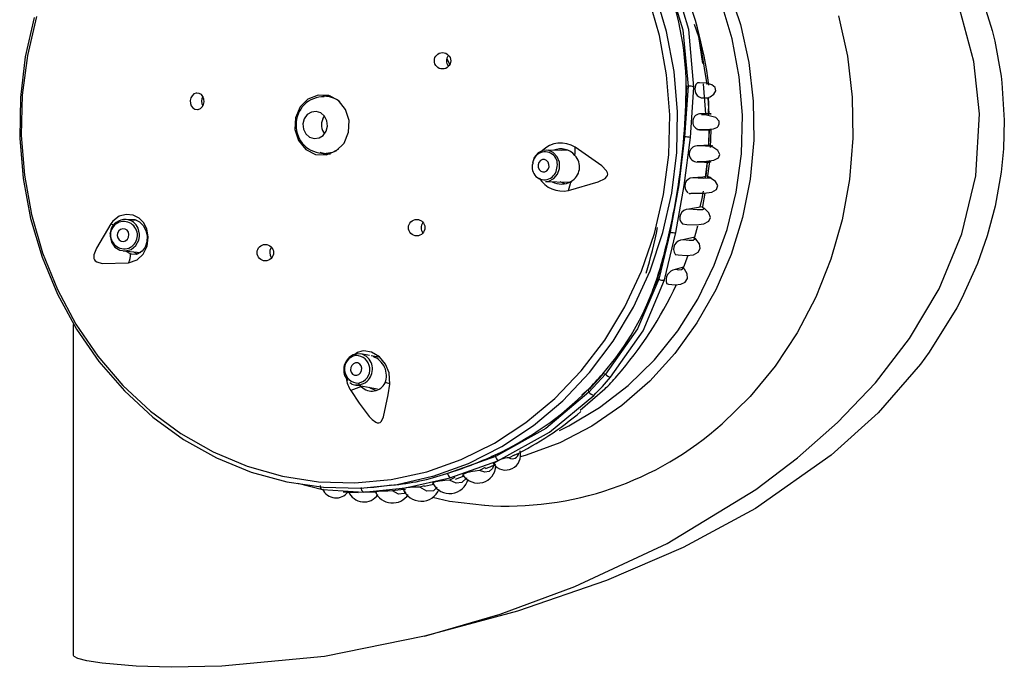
# Model space of a CAD drawing. Header units: millimetres. Extents: x 2845.84 to 2846.96, y 2905.71 to 2908.01.
# Tile 27 of 33: x 2846.6228 to 2846.7009, y 2906.9914 to 2907.0427. Entities that reach past the tile are written whole.
import ezdxf

# ---------------------------------------------------------------- set-up
doc = ezdxf.new("R2010")
doc.units = ezdxf.units.MM
doc.layers.add('SANINDUSA', color=3, linetype='Continuous')

msp = doc.modelspace()

# ---------------------------------------------------------------- linework, layer by layer
at = {"layer": 'SANINDUSA', "linetype": 'Continuous'}
for p, q in [((2846.699195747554, 2907.044311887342), (2846.699965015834, 2907.0418138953)), ((2846.699965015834, 2907.0418138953), (2846.70016701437, 2907.040992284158)), ((2846.70016701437, 2907.040992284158), (2846.700670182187, 2907.038215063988)), ((2846.656702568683, 2907.039584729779), (2846.656942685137, 2907.03912855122)), ((2846.700670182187, 2907.038215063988), (2846.700737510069, 2907.037666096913)), ((2846.675568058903, 2907.033400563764), (2846.675740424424, 2907.037428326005)), ((2846.675844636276, 2907.037409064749), (2846.675568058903, 2907.033400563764)), ((2846.675695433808, 2907.037422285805), (2846.675690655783, 2907.037421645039)), ((2846.675740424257, 2907.037428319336), (2846.675735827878, 2907.03742770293)), ((2846.675740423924, 2907.037428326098), (2846.675844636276, 2907.037409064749)), ((2846.676027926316, 2907.033336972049), (2846.676300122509, 2907.037342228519)), ((2846.677051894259, 2907.037604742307), (2846.677232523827, 2907.035224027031)), ((2846.700737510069, 2907.037666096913), (2846.700921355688, 2907.034726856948)), ((2846.646785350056, 2907.036599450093), (2846.647187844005, 2907.036709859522)), ((2846.647497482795, 2907.036616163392), (2846.646992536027, 2907.036616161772)), ((2846.64704854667, 2907.036666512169), (2846.647320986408, 2907.036695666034)), ((2846.676888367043, 2907.036482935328), (2846.677424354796, 2907.036453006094)), ((2846.677513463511, 2907.035220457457), (2846.677446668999, 2907.036504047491)), ((2846.646880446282, 2907.034824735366), (2846.647015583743, 2907.035045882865)), ((2846.700921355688, 2907.034726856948), (2846.70085962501, 2907.032441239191)), ((2846.677482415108, 2907.03272233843), (2846.677524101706, 2907.03393992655)), ((2846.677490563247, 2907.032674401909), (2846.677541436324, 2907.033949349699)), ((2846.677617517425, 2907.032552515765), (2846.677681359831, 2907.033953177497)), ((2846.675568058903, 2907.033400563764), (2846.675568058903, 2907.033400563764)), ((2846.666371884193, 2907.032304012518), (2846.664604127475, 2907.032349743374)), ((2846.677593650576, 2907.032726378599), (2846.676558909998, 2907.032681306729)), ((2846.70085962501, 2907.032441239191), (2846.700679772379, 2907.030604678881)), ((2846.647302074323, 2907.031961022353), (2846.64666648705, 2907.032149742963)), ((2846.646995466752, 2907.03205616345), (2846.647497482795, 2907.032056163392)), ((2846.677266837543, 2907.030272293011), (2846.677392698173, 2907.031394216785)), ((2846.677394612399, 2907.030085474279), (2846.677563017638, 2907.031474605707)), ((2846.700679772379, 2907.030604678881), (2846.700200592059, 2907.027900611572)), ((2846.664539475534, 2907.029850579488), (2846.66635966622, 2907.029803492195)), ((2846.6660700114, 2907.029679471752), (2846.665704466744, 2907.029820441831)), ((2846.666358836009, 2907.029814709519), (2846.666616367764, 2907.029837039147)), ((2846.676951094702, 2907.027842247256), (2846.675898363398, 2907.027660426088)), ((2846.632126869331, 2907.026764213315), (2846.631293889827, 2907.026843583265)), ((2846.673416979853, 2907.02212402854), (2846.674423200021, 2907.025859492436)), ((2846.674423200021, 2907.025859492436), (2846.673521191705, 2907.022104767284)), ((2846.673979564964, 2907.022056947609), (2846.674884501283, 2907.025805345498)), ((2846.674423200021, 2907.025859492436), (2846.674423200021, 2907.025859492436)), ((2846.676286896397, 2907.025420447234), (2846.675436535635, 2907.025223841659)), ((2846.631056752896, 2907.024354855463), (2846.632443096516, 2907.024222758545)), ((2846.675826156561, 2907.02400420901), (2846.675454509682, 2907.022977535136)), ((2846.675386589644, 2907.023031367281), (2846.674821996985, 2907.022871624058)), ((2846.698792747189, 2907.023349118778), (2846.69754952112, 2907.020598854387)), ((2846.673416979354, 2907.022124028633), (2846.673021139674, 2907.021232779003)), ((2846.673386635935, 2907.022140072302), (2846.673374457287, 2907.022146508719)), ((2846.673521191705, 2907.022104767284), (2846.673416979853, 2907.02212402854)), ((2846.697159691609, 2907.019857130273), (2846.694964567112, 2907.016334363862)), ((2846.69754952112, 2907.020598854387), (2846.697159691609, 2907.019857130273)), ((2846.627109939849, 2906.992315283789), (2846.627109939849, 2907.018525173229)), ((2846.65059361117, 2907.016072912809), (2846.649901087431, 2907.016194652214)), ((2846.651326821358, 2907.015944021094), (2846.650709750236, 2907.016052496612)), ((2846.694964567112, 2907.016334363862), (2846.694265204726, 2907.015380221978)), ((2846.66929700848, 2907.014598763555), (2846.667980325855, 2907.013171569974)), ((2846.669124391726, 2907.014630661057), (2846.669099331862, 2907.014655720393)), ((2846.669124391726, 2907.014630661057), (2846.66929700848, 2907.014598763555)), ((2846.649468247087, 2907.013732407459), (2846.651204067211, 2907.013427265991)), ((2846.649468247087, 2907.013732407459), (2846.649810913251, 2907.013730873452)), ((2846.649948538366, 2907.013585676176), (2846.649878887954, 2907.013660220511)), ((2846.669235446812, 2907.013392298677), (2846.667292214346, 2907.011695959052)), ((2846.667954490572, 2907.013362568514), (2846.667425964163, 2907.012915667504)), ((2846.667954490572, 2907.013362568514), (2846.667934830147, 2907.013384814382)), ((2846.667980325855, 2907.013171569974), (2846.667954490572, 2907.013362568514)), ((2846.660230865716, 2907.008058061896), (2846.660555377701, 2907.008182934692)), ((2846.660555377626, 2907.008182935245), (2846.660570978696, 2907.00806762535)), ((2846.662060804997, 2907.008165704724), (2846.661660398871, 2907.00796903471)), ((2846.687201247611, 2907.008156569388), (2846.681179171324, 2907.003944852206)), ((2846.660570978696, 2907.00806762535), (2846.656772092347, 2907.006726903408)), ((2846.656957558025, 2907.006373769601), (2846.66075553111, 2907.007723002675)), ((2846.656772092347, 2907.006726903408), (2846.657031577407, 2907.006826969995)), ((2846.659746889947, 2907.007178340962), (2846.659308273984, 2907.006962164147)), ((2846.644890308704, 2907.005952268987), (2846.646863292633, 2907.005434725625)), ((2846.652776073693, 2907.00585521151), (2846.655585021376, 2907.006493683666)), ((2846.654922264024, 2907.005705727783), (2846.655669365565, 2907.005875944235)), ((2846.657352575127, 2907.006392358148), (2846.656934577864, 2907.006188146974)), ((2846.65739354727, 2907.00627867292), (2846.658081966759, 2907.006518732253)), ((2846.646863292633, 2907.005434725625), (2846.648492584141, 2907.005340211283)), ((2846.648492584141, 2907.005340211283), (2846.650112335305, 2907.00524625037)), ((2846.650192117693, 2907.005260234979), (2846.651155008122, 2907.005264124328)), ((2846.652409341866, 2907.005364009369), (2846.653285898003, 2907.005463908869)), ((2846.65491662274, 2907.005730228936), (2846.654572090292, 2907.005642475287))]:
    msp.add_line(p, q, dxfattribs=at)
at = {"layer": 'SANINDUSA', "linetype": 'Continuous', "flags": 128}
for points in [[(2846.654945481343, 2906.993819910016), (2846.660943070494, 2906.995578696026), (2846.6668534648, 2906.997748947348), (2846.674173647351, 2907.001164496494), (2846.681205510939, 2907.005451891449), (2846.684532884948, 2907.007960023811), (2846.687698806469, 2907.010750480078), (2846.690696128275, 2907.013903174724), (2846.693408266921, 2907.017416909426), (2846.695746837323, 2907.021345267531), (2846.697565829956, 2907.025699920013), (2846.69867162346, 2907.030306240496), (2846.698961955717, 2907.035230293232), (2846.698499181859, 2907.039368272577), (2846.697388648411, 2907.043480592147), (2846.695263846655, 2907.048222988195), (2846.692391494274, 2907.052652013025), (2846.68994874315, 2907.055600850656), (2846.687262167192, 2907.058327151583), (2846.681245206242, 2907.063192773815), (2846.675839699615, 2907.066598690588), (2846.67014544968, 2907.06950361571), (2846.662655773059, 2907.072516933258), (2846.654914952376, 2907.074863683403)], [(2846.666206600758, 2907.059273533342), (2846.667675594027, 2907.058510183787), (2846.670099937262, 2907.056941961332), (2846.672346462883, 2907.05507903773), (2846.674385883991, 2907.052945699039), (2846.676191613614, 2907.050569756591), (2846.677740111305, 2907.04798218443), (2846.679011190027, 2907.045216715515), (2846.679988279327, 2907.042309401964), (2846.68065864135, 2907.039298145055), (2846.681013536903, 2907.036222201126), (2846.68104833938, 2907.033121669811), (2846.680762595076, 2907.030036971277), (2846.680160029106, 2907.027008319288), (2846.679248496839, 2907.024075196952), (2846.678039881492, 2907.021275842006), (2846.676549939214, 2907.018646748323), (2846.674798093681, 2907.016222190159), (2846.67280718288, 2907.014033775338), (2846.670603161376, 2907.012110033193), (2846.668214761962, 2907.010476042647), (2846.665673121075, 2907.009153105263), (2846.663011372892, 2907.008158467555), (2846.662562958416, 2907.008026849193)], [(2846.665642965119, 2907.010115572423), (2846.666389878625, 2907.010483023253), (2846.668831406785, 2907.011936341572), (2846.671103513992, 2907.013692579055), (2846.673175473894, 2907.015727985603), (2846.675019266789, 2907.018015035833), (2846.676609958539, 2907.020522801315), (2846.677926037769, 2907.023217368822), (2846.678949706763, 2907.026062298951), (2846.679667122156, 2907.029019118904), (2846.680068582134, 2907.032047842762), (2846.680148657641, 2907.03510751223), (2846.679906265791, 2907.038156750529), (2846.67934468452, 2907.041154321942), (2846.67847150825, 2907.044059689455), (2846.677298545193, 2907.04683356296), (2846.675841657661, 2907.049438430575), (2846.67412054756, 2907.051839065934), (2846.672158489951, 2907.054003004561), (2846.669982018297, 2907.0559009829), (2846.668117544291, 2907.057203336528)], [(2846.674096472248, 2907.04621235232), (2846.675440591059, 2907.041866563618), (2846.675844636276, 2907.037409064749)], [(2846.676300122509, 2907.037342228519), (2846.675910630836, 2907.041904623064), (2846.674559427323, 2907.046360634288)], [(2846.652287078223, 2907.006237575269), (2846.655115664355, 2907.006860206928), (2846.657863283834, 2907.00782836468), (2846.66049538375, 2907.009129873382), (2846.662978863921, 2907.010748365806), (2846.665282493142, 2907.01266348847), (2846.667377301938, 2907.014851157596), (2846.669236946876, 2907.017283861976), (2846.670838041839, 2907.01993100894), (2846.672160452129, 2907.022759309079), (2846.673187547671, 2907.025733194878), (2846.673906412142, 2907.028815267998), (2846.674308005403, 2907.03196676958), (2846.674387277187, 2907.035148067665), (2846.674143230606, 2907.038319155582), (2846.673578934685, 2907.041440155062), (2846.672701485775, 2907.044471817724)], [(2846.655585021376, 2907.006493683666), (2846.655641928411, 2907.006510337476), (2846.658423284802, 2907.007515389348), (2846.661085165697, 2907.008857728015), (2846.663594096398, 2907.01052047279), (2846.665918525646, 2907.012482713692), (2846.668029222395, 2907.014719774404), (2846.669899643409, 2907.017203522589), (2846.671506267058, 2907.019902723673), (2846.672828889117, 2907.022783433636), (2846.673850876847, 2907.025809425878), (2846.674559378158, 2907.028942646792), (2846.674945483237, 2907.032143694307), (2846.675004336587, 2907.035372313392), (2846.674735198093, 2907.038587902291), (2846.674141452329, 2907.041750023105), (2846.673230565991, 2907.044818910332)], [(2846.623994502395, 2907.042862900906), (2846.623286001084, 2907.039729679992), (2846.622899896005, 2907.036528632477), (2846.622841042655, 2907.033300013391), (2846.623110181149, 2907.030084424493), (2846.623703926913, 2907.026922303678), (2846.62461481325, 2907.023853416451), (2846.625831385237, 2907.020916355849), (2846.627338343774, 2907.018148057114), (2846.629116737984, 2907.015583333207), (2846.631144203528, 2907.01325443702), (2846.633395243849, 2907.011190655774), (2846.63584155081, 2907.009417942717), (2846.638452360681, 2907.007958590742), (2846.641194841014, 2907.006830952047), (2846.644034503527, 2907.006049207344), (2846.646935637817, 2907.005623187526), (2846.649861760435, 2907.005558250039), (2846.652776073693, 2907.00585521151)], [(2846.6241669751, 2907.042939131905), (2846.623448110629, 2907.039857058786), (2846.623046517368, 2907.036705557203), (2846.622967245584, 2907.033524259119), (2846.623211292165, 2907.030353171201), (2846.623775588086, 2907.027232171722), (2846.624653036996, 2907.024200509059), (2846.625832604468, 2907.021296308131), (2846.627299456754, 2907.018556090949), (2846.629035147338, 2907.016014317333), (2846.631017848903, 2907.013702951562), (2846.633222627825, 2907.011651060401), (2846.635621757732, 2907.009884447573), (2846.638185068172, 2907.008425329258), (2846.64088032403, 2907.007292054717), (2846.643673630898, 2907.006498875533), (2846.646529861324, 2907.006055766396), (2846.649413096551, 2907.00596829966), (2846.652287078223, 2907.006237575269)], [(2846.687782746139, 2907.042977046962), (2846.688475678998, 2907.039796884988), (2846.688852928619, 2907.036552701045), (2846.688910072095, 2907.033282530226), (2846.68864643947, 2907.030024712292), (2846.688065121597, 2907.02681744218), (2846.687172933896, 2907.0236983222), (2846.685980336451, 2907.020703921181), (2846.684501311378, 2907.017869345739), (2846.682753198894, 2907.015227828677), (2846.680756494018, 2907.012810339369), (2846.67853460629, 2907.010645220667)], [(2846.676327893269, 2907.042336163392), (2846.676667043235, 2907.04135443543), (2846.676995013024, 2907.03921844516)], [(2846.677349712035, 2907.037555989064), (2846.676917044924, 2907.040284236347), (2846.67682218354, 2907.040723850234)], [(2846.677525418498, 2907.036545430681), (2846.677585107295, 2907.036566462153), (2846.677891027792, 2907.036782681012), (2846.678047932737, 2907.037055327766), (2846.677994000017, 2907.03732069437), (2846.677730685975, 2907.037522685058), (2846.677299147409, 2907.037642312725), (2846.67674229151, 2907.037689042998), (2846.676578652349, 2907.037686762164)], [(2846.636835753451, 2907.036862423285), (2846.636657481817, 2907.036794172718), (2846.636507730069, 2907.036660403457), (2846.636404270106, 2907.036477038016), (2846.63635839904, 2907.036265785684), (2846.636374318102, 2907.036050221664), (2846.636449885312, 2907.03585356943), (2846.636577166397, 2907.035697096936), (2846.636742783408, 2907.035598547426), (2846.636928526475, 2907.035570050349), (2846.636988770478, 2907.035576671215), (2846.637167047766, 2907.035644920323), (2846.637316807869, 2907.03577868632), (2846.637420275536, 2907.035962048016), (2846.637466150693, 2907.036173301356), (2846.637450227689, 2907.03638887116), (2846.637374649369, 2907.036585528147), (2846.637247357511, 2907.036742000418), (2846.637081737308, 2907.036840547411), (2846.636895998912, 2907.036869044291), (2846.636835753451, 2907.036862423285)], [(2846.64713944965, 2907.031962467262), (2846.647938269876, 2907.032278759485), (2846.648566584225, 2907.032908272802), (2846.648928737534, 2907.033755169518), (2846.648969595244, 2907.034690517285), (2846.64868293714, 2907.035571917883), (2846.648112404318, 2907.036265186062), (2846.647344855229, 2907.036664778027), (2846.646497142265, 2907.036709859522), (2846.645698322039, 2907.036393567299), (2846.64507000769, 2907.035764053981), (2846.644707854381, 2907.034917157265), (2846.64466699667, 2907.033981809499), (2846.644953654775, 2907.0331004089), (2846.645524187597, 2907.032407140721), (2846.646291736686, 2907.032007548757), (2846.64713944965, 2907.031962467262)], [(2846.676888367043, 2907.036482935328), (2846.677193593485, 2907.036488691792), (2846.677389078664, 2907.036485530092), (2846.677467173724, 2907.036473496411), (2846.677424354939, 2907.036453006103)], [(2846.677411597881, 2907.036505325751), (2846.677459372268, 2907.036194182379), (2846.677430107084, 2907.035062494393)], [(2846.677424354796, 2907.036453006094), (2846.677515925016, 2907.036505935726), (2846.677525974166, 2907.036544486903)], [(2846.645404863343, 2907.034824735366), (2846.645301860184, 2907.034418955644), (2846.645347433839, 2907.034000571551), (2846.645534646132, 2907.033633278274), (2846.645834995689, 2907.033372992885), (2846.646202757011, 2907.033259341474), (2846.646581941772, 2907.033309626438), (2846.646914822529, 2907.033516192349), (2846.647150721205, 2907.033847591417), (2846.647253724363, 2907.03425337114), (2846.647208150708, 2907.034671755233), (2846.647020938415, 2907.03503904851), (2846.646720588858, 2907.035299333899), (2846.646352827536, 2907.03541298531), (2846.645973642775, 2907.035362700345), (2846.645640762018, 2907.035156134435), (2846.645404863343, 2907.034824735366)], [(2846.677573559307, 2907.035200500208), (2846.677675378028, 2907.035214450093), (2846.677566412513, 2907.035222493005), (2846.677252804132, 2907.035224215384), (2846.676751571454, 2907.035219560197)], [(2846.677007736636, 2907.033982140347), (2846.677278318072, 2907.033985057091), (2846.677867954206, 2907.034024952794), (2846.678121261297, 2907.034128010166), (2846.678165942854, 2907.034169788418), (2846.678207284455, 2907.034220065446), (2846.678226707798, 2907.034248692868), (2846.678245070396, 2907.034279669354), (2846.678261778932, 2907.034312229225), (2846.678276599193, 2907.03434611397), (2846.678299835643, 2907.034417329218), (2846.678313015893, 2907.034492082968), (2846.678300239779, 2907.034646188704), (2846.678041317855, 2907.034928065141), (2846.677311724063, 2907.035113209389), (2846.676918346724, 2907.03514512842)], [(2846.676599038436, 2907.033979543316), (2846.6767371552, 2907.033979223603), (2846.677007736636, 2907.033982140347)], [(2846.676761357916, 2907.033950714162), (2846.677262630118, 2907.033948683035), (2846.677576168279, 2907.033949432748), (2846.677685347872, 2907.0339529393), (2846.677583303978, 2907.033959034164)], [(2846.675567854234, 2907.033398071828), (2846.675121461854, 2907.029585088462), (2846.674423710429, 2907.025861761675)], [(2846.674884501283, 2907.025805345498), (2846.675544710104, 2907.029532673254), (2846.676027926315, 2907.033336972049)], [(2846.648110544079, 2907.03241695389), (2846.647637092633, 2907.032169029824), (2846.646995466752, 2907.03205616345)], [(2846.665822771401, 2907.032344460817), (2846.665964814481, 2907.032407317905), (2846.666015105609, 2907.032417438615)], [(2846.66636303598, 2907.029157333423), (2846.668719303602, 2907.029821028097), (2846.669267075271, 2907.030105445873), (2846.66938678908, 2907.030220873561), (2846.669448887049, 2907.03032881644), (2846.669468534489, 2907.030432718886), (2846.669454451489, 2907.030537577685), (2846.669377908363, 2907.030701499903), (2846.669009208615, 2907.031101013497), (2846.666880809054, 2907.032567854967)], [(2846.677593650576, 2907.032726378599), (2846.677772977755, 2907.032690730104), (2846.677651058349, 2907.032670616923), (2846.677236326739, 2907.03266744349), (2846.676558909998, 2907.032681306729)], [(2846.676575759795, 2907.031451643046), (2846.677316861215, 2907.031469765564), (2846.677884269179, 2907.031555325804), (2846.678247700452, 2907.031729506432), (2846.678362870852, 2907.031996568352), (2846.678198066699, 2907.032310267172), (2846.677797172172, 2907.032579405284), (2846.677635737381, 2907.032629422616)], [(2846.647163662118, 2907.031966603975), (2846.646982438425, 2907.032007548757), (2846.646929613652, 2907.032022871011)], [(2846.664539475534, 2907.029850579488), (2846.664809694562, 2907.029882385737), (2846.665198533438, 2907.030082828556), (2846.665491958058, 2907.030438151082), (2846.665645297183, 2907.030894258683), (2846.665635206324, 2907.031381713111), (2846.66546322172, 2907.031826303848), (2846.665155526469, 2907.032160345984), (2846.664758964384, 2907.032332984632), (2846.664333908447, 2907.032317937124), (2846.663945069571, 2907.032117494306), (2846.663651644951, 2907.03176217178), (2846.663498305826, 2907.031306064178)], [(2846.664817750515, 2907.031022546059), (2846.664813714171, 2907.03121752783), (2846.664744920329, 2907.031395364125), (2846.664621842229, 2907.03152898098), (2846.664463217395, 2907.031598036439), (2846.66429319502, 2907.031592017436), (2846.66413765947, 2907.031511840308), (2846.664020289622, 2907.031369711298), (2846.663958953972, 2907.031187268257), (2846.663962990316, 2907.030992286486), (2846.664031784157, 2907.030814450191), (2846.664154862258, 2907.030680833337), (2846.664313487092, 2907.030611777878), (2846.664483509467, 2907.030617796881), (2846.664639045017, 2907.030697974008), (2846.664756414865, 2907.030840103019), (2846.664817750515, 2907.031022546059)], [(2846.676468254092, 2907.031415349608), (2846.677144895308, 2907.031390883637), (2846.677559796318, 2907.03139646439), (2846.677683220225, 2907.03143193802), (2846.677505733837, 2907.031494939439)], [(2846.677231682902, 2907.030184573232), (2846.677342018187, 2907.03104738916), (2846.677377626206, 2907.031380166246)], [(2846.676072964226, 2907.028938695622), (2846.676264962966, 2907.028922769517), (2846.677095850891, 2907.028923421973), (2846.677725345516, 2907.029024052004), (2846.678108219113, 2907.029233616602), (2846.678202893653, 2907.029532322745), (2846.678011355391, 2907.029860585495), (2846.677601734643, 2907.030146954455), (2846.677414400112, 2907.03022009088)], [(2846.677393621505, 2907.030282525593), (2846.677012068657, 2907.030190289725), (2846.67621996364, 2907.030153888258)], [(2846.677393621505, 2907.030282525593), (2846.677653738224, 2907.030172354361), (2846.677532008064, 2907.030111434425), (2846.677038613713, 2907.030105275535), (2846.67621996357, 2907.030153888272)], [(2846.67741208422, 2907.030274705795), (2846.677411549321, 2907.030284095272), (2846.677393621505, 2907.030282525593)], [(2846.675913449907, 2907.028922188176), (2846.675943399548, 2907.028907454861), (2846.676029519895, 2907.028901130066)], [(2846.67679576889, 2907.027851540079), (2846.676962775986, 2907.028516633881), (2846.677063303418, 2907.029089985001)], [(2846.676988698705, 2907.027793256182), (2846.677009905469, 2907.027875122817), (2846.677205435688, 2907.028940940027)], [(2846.675390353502, 2907.026491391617), (2846.67573456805, 2907.026445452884), (2846.676498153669, 2907.026418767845), (2846.677092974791, 2907.026502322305), (2846.677477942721, 2907.026706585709), (2846.677610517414, 2907.027015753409), (2846.677481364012, 2907.027374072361), (2846.677139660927, 2907.027708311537), (2846.676982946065, 2907.027796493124)], [(2846.676951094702, 2907.027842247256), (2846.677116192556, 2907.027698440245), (2846.676986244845, 2907.027617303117), (2846.676570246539, 2907.0276045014), (2846.675898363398, 2907.027660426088)], [(2846.676984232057, 2907.027798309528), (2846.676978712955, 2907.027853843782), (2846.676951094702, 2907.027842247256)], [(2846.700200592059, 2907.027900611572), (2846.699572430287, 2907.025555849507), (2846.698792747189, 2907.023349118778)], [(2846.631472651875, 2907.023410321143), (2846.632164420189, 2907.023648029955), (2846.632636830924, 2907.024101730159), (2846.632943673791, 2907.024731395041), (2846.633040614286, 2907.025444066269), (2846.632922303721, 2907.026107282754), (2846.632657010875, 2907.026603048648), (2846.632302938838, 2907.026952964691), (2846.631844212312, 2907.027187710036), (2846.631297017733, 2907.027255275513), (2846.630730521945, 2907.02709895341), (2846.630230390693, 2907.026707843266), (2846.630074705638, 2907.026505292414)], [(2846.630074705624, 2907.026505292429), (2846.628925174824, 2907.024584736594), (2846.628729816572, 2907.024033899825), (2846.62871422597, 2907.023869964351), (2846.628730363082, 2907.023745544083), (2846.628770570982, 2907.023649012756), (2846.628831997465, 2907.023571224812), (2846.628961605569, 2907.023481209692), (2846.629390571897, 2907.023367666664), (2846.631472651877, 2907.023410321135)], [(2846.630620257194, 2907.025389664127), (2846.630729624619, 2907.025235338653), (2846.630886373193, 2907.025138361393), (2846.631066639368, 2907.025113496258), (2846.631242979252, 2907.025164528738), (2846.631388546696, 2907.0252836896), (2846.631481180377, 2907.025452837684), (2846.631506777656, 2907.025646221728), (2846.63146144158, 2907.025834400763), (2846.631352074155, 2907.025988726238), (2846.63119532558, 2907.026085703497), (2846.631015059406, 2907.026110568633), (2846.630838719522, 2907.026059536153), (2846.630693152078, 2907.025940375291), (2846.630600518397, 2907.025771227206), (2846.630574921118, 2907.025577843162), (2846.630620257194, 2907.025389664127)], [(2846.631293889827, 2907.026843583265), (2846.631110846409, 2907.026845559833), (2846.631079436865, 2907.026842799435)], [(2846.631522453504, 2907.026821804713), (2846.631584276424, 2907.026848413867), (2846.631960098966, 2907.02683918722), (2846.632331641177, 2907.026672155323), (2846.632640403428, 2907.02637231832), (2846.632853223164, 2907.02597577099), (2846.63294923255, 2907.025523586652), (2846.632921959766, 2907.025067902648), (2846.632781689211, 2907.024658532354), (2846.632543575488, 2907.024331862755), (2846.632222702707, 2907.024121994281), (2846.632075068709, 2907.024079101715), (2846.631697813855, 2907.024091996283), (2846.631626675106, 2907.024113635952), (2846.631626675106, 2907.024113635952)], [(2846.632335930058, 2907.02548911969), (2846.632340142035, 2907.025684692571), (2846.632226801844, 2907.026155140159)], [(2846.676353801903, 2907.025378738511), (2846.676389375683, 2907.025479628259), (2846.676611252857, 2907.026336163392)], [(2846.630014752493, 2907.025709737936), (2846.630010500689, 2907.025513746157), (2846.630123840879, 2907.025043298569), (2846.630397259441, 2907.024657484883), (2846.630789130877, 2907.024415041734), (2846.631239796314, 2907.024352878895), (2846.631680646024, 2907.024480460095), (2846.632044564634, 2907.024778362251), (2846.632276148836, 2907.025201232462), (2846.632335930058, 2907.02548911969)], [(2846.674829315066, 2907.024083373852), (2846.675070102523, 2907.024039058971), (2846.675730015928, 2907.023992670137), (2846.676266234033, 2907.024057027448), (2846.676639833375, 2907.024246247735), (2846.676804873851, 2907.024551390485), (2846.676738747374, 2907.02492336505), (2846.676470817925, 2907.025289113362), (2846.676340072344, 2907.025389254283)], [(2846.676286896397, 2907.025420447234), (2846.676367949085, 2907.02527655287), (2846.676247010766, 2907.025193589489), (2846.675930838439, 2907.025175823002), (2846.67543653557, 2907.025223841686)], [(2846.676345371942, 2907.025395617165), (2846.67632514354, 2907.025440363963), (2846.676286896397, 2907.025420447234)], [(2846.631626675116, 2907.024113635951), (2846.631293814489, 2907.024314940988), (2846.631278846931, 2907.024333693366)], [(2846.631873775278, 2907.024277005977), (2846.632148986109, 2907.024119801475), (2846.632193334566, 2907.024113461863)], [(2846.67414270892, 2907.021766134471), (2846.674300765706, 2907.021728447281), (2846.674826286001, 2907.021673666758), (2846.675277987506, 2907.021721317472), (2846.675616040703, 2907.021889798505), (2846.67579046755, 2907.022176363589), (2846.675769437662, 2907.022538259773), (2846.675568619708, 2907.022905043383), (2846.675466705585, 2907.023004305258)], [(2846.675386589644, 2907.023031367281), (2846.675409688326, 2907.022922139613), (2846.675320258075, 2907.022857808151), (2846.675121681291, 2907.022840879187), (2846.674821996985, 2907.022871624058)], [(2846.675472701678, 2907.023008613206), (2846.675475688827, 2907.023027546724), (2846.675421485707, 2907.023048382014), (2846.675386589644, 2907.023031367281)], [(2846.673521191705, 2907.022104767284), (2846.671844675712, 2907.018180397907), (2846.66929700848, 2907.014598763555)], [(2846.669700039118, 2907.01435232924), (2846.672286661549, 2907.018033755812), (2846.673979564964, 2907.022056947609)], [(2846.649548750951, 2907.016179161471), (2846.649291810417, 2907.016121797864), (2846.649082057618, 2907.01598669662)], [(2846.652191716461, 2907.013796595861), (2846.652143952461, 2907.014681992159), (2846.651851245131, 2907.015390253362), (2846.651362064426, 2907.015969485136), (2846.650748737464, 2907.016335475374), (2846.650128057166, 2907.01643519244), (2846.649981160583, 2907.016419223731), (2846.6496324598, 2907.016310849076), (2846.649406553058, 2907.016147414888)], [(2846.650346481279, 2907.015998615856), (2846.649996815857, 2907.016172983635), (2846.649558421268, 2907.016196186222)], [(2846.649573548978, 2907.014498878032), (2846.649741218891, 2907.014564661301), (2846.649875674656, 2907.014695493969), (2846.649956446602, 2907.014871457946), (2846.649971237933, 2907.015065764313), (2846.649917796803, 2907.015248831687), (2846.649804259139, 2907.015392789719), (2846.649647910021, 2907.015475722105), (2846.649472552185, 2907.01548500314), (2846.649304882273, 2907.01541921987), (2846.649170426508, 2907.015288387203), (2846.649089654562, 2907.015112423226), (2846.64907486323, 2907.014918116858), (2846.649128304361, 2907.014735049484), (2846.649241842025, 2907.014591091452), (2846.649398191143, 2907.014508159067), (2846.649573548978, 2907.014498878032)], [(2846.694265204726, 2907.015380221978), (2846.690913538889, 2907.011517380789), (2846.687201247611, 2907.008156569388)], [(2846.64909201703, 2907.013286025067), (2846.64976213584, 2907.01228624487), (2846.65022608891, 2907.0116478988), (2846.650553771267, 2907.011243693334), (2846.650792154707, 2907.010991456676), (2846.65107029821, 2907.010776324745), (2846.651195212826, 2907.010725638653), (2846.651316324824, 2907.010719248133), (2846.651415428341, 2907.010757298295), (2846.651520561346, 2907.010855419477), (2846.651696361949, 2907.011203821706), (2846.652068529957, 2907.012950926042), (2846.652191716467, 2907.01379659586)], [(2846.649810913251, 2907.013730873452), (2846.650230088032, 2907.013895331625), (2846.650275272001, 2907.013926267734)], [(2846.651093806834, 2907.013290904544), (2846.650693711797, 2907.013442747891), (2846.650576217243, 2907.013537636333)], [(2846.667980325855, 2907.013171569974), (2846.66456578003, 2907.010290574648), (2846.660570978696, 2907.00806762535)], [(2846.66075553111, 2907.007723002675), (2846.664856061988, 2907.009979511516), (2846.668366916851, 2907.012907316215)], [(2846.660506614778, 2907.007552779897), (2846.660332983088, 2907.007120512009), (2846.660065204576, 2907.006871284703), (2846.659717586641, 2907.006817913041), (2846.659308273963, 2907.006962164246)], [(2846.659772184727, 2907.007108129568), (2846.660141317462, 2907.007236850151), (2846.660604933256, 2907.007459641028)], [(2846.659308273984, 2907.006962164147), (2846.658963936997, 2907.006910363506), (2846.658758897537, 2907.006875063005), (2846.658501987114, 2907.006819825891), (2846.658361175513, 2907.006782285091), (2846.658220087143, 2907.006737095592), (2846.658115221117, 2907.006695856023), (2846.658042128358, 2907.006659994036), (2846.657976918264, 2907.006614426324), (2846.657962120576, 2907.006567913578), (2846.657969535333, 2907.00656667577)], [(2846.650112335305, 2907.00524625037), (2846.653446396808, 2907.005579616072), (2846.656957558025, 2907.006373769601)], [(2846.650423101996, 2907.005607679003), (2846.650927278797, 2907.005619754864), (2846.652360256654, 2907.005805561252)], [(2846.656934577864, 2907.006188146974), (2846.656565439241, 2907.006159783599), (2846.656373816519, 2907.006141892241), (2846.656140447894, 2907.006112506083), (2846.655993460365, 2907.006087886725), (2846.65584366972, 2907.006055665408), (2846.65573253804, 2907.006024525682), (2846.655656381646, 2907.005996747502), (2846.655586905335, 2907.005959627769), (2846.65556458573, 2907.005917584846), (2846.655576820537, 2907.005914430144)], [(2846.658267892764, 2907.006367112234), (2846.658260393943, 2907.006348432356), (2846.657899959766, 2907.006006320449), (2846.657447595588, 2907.005952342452), (2846.656934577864, 2907.006188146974)], [(2846.648484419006, 2907.005273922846), (2846.648674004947, 2907.005254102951), (2846.649671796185, 2907.005258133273)], [(2846.65240271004, 2907.005329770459), (2846.652030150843, 2907.005314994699), (2846.651836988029, 2907.005313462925), (2846.651601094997, 2907.005311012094), (2846.651451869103, 2907.005307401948), (2846.651298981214, 2907.005300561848), (2846.651184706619, 2907.005292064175), (2846.651105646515, 2907.005283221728), (2846.651032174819, 2907.005269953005), (2846.651005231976, 2907.005253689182), (2846.651006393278, 2907.00525359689)], [(2846.65347472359, 2907.005257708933), (2846.653338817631, 2907.005142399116), (2846.652877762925, 2907.005086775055), (2846.65240271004, 2907.005329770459)], [(2846.654572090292, 2907.005642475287), (2846.654202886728, 2907.005632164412), (2846.65401937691, 2907.005625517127), (2846.65379910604, 2907.005612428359), (2846.653646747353, 2907.005598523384), (2846.653493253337, 2907.005578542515), (2846.653381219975, 2907.005558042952), (2846.653302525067, 2907.00553823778), (2846.653231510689, 2907.005510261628), (2846.653214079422, 2907.005477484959), (2846.65335047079, 2907.005453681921), (2846.653433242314, 2907.00545492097)], [(2846.655945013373, 2907.005619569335), (2846.655664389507, 2907.005351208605), (2846.655139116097, 2907.005308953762), (2846.654572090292, 2907.005642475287)], [(2846.655582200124, 2907.004832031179), (2846.656924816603, 2907.00453502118), (2846.659711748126, 2907.004207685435)], [(2846.681179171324, 2907.003944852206), (2846.675461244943, 2907.000853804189), (2846.669381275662, 2906.998226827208)], [(2846.669381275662, 2906.998226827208), (2846.662311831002, 2906.995794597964), (2846.654945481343, 2906.993819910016)], [(2846.654945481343, 2906.993819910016), (2846.646999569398, 2906.992225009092), (2846.638867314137, 2906.991433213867), (2846.634865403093, 2906.991356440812), (2846.632067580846, 2906.991443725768), (2846.629394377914, 2906.991675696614), (2846.628155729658, 2906.991874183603), (2846.627443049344, 2906.992065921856), (2846.627165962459, 2906.992213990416), (2846.627134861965, 2906.992248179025), (2846.627113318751, 2906.992291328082), (2846.627109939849, 2906.992315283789)]]:
    msp.add_lwpolyline(points, dxfattribs=at)
at = {"layer": 'SANINDUSA', "linetype": 'Continuous'}
for centre, radius in [((2846.656369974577, 2907.039423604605), 0.0006477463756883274), ((2846.654326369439, 2907.026200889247), 0.0006531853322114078), ((2846.64231666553, 2907.024222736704), 0.0006531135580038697)]:
    msp.add_circle(centre, radius, dxfattribs=at)
for centre, radius, start, end in [((2846.643597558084, 2907.033052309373), 0.03418926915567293, 7.461017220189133, 23.05006885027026), ((2846.652855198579, 2907.037328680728), 0.02283580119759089, 0.2523329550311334, 22.99325281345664), ((2846.657386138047, 2907.039421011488), 0.0007025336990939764, 143.4042125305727, 215.5270338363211), ((2846.624994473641, 2907.03760950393), 0.05069662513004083, 355.2373263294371, 359.7962823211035), ((2846.675954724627, 2907.03657383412), 0.0008424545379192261, 65.79579748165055, 97.50864118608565), ((2846.677101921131, 2907.037180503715), 0.0007295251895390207, 135.8192466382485, 252.9785172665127), ((2846.637951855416, 2907.036219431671), 0.0007053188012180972, 147.1647796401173, 211.7148622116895), ((2846.646965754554, 2907.034375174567), 0.002206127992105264, 89.24993397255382, 181.0132197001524), ((2846.646977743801, 2907.034655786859), 0.00196043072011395, 50.31131075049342, 89.56767655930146), ((2846.647936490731, 2907.034337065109), 0.001163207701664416, 155.213002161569, 217.6557027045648), ((2846.676853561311, 2907.034585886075), 0.0006418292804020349, 99.14334208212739, 261.7404718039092), ((2846.646955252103, 2907.034286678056), 0.002195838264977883, 178.7086749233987, 271.0308731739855), ((2846.62075395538, 2907.037856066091), 0.05494307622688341, 347.3866953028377, 355.3482550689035), ((2846.675480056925, 2907.031069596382), 0.002332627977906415, 76.41591234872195, 87.83791549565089), ((2846.665745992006, 2907.030863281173), 0.002047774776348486, 56.34637743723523, 135.8321895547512), ((2846.665747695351, 2907.030977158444), 0.001466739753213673, 40.23519018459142, 112.2653484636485), ((2846.662033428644, 2907.032347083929), 0.004852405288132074, 355.0046917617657, 2.607699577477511), ((2846.676574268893, 2907.032043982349), 0.0006375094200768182, 91.38050514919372, 260.4275124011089), ((2846.66450219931, 2907.031228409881), 0.000977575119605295, 341.6115814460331, 176.6728258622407), ((2846.665938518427, 2907.031013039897), 0.001301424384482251, 298.2753965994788, 44.45955178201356), ((2846.664453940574, 2907.030976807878), 0.0009775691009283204, 161.6142503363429, 356.6701570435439), ((2846.665867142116, 2907.031234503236), 0.002135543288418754, 211.2122710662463, 283.4272008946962), ((2846.676240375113, 2907.029488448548), 0.0006657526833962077, 91.75692053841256, 232.3184496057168), ((2846.66578637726, 2907.031129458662), 0.001478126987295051, 240.9831070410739, 301.3328405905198), ((2846.659437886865, 2907.031411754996), 0.007282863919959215, 341.9677951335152, 347.7532723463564), ((2846.675866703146, 2907.026980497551), 0.0006806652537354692, 87.33400003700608, 225.5832692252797), ((2846.631224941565, 2907.025622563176), 0.001226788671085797, 97.01215995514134, 175.8623040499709), ((2846.631090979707, 2907.025635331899), 0.001055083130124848, 26.04910793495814, 209.681969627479), ((2846.629141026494, 2907.024564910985), 0.002153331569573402, 58.35699732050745, 64.3039172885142), ((2846.631122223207, 2907.025576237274), 0.001055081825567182, 206.0513433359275, 29.67973423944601), ((2846.631180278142, 2907.025713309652), 0.001135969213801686, 22.88892271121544, 84.26008115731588), ((2846.655379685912, 2907.026204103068), 0.0007026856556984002, 145.3476610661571, 217.0524082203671), ((2846.620188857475, 2907.037658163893), 0.05446140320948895, 343.9436263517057, 347.8598733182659), ((2846.631669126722, 2907.035329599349), 0.04373970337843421, 342.4229064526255, 347.4940422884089), ((2846.67477468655, 2907.026861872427), 0.001062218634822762, 250.6766814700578, 275.9339788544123), ((2846.643368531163, 2907.02422535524), 0.0007043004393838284, 147.4321821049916, 214.8237002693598), ((2846.675410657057, 2907.024508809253), 0.0007155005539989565, 87.92724587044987, 215.744692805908), ((2846.630249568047, 2907.024046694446), 0.001378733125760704, 332.5119371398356, 2.782971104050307), ((2846.67492515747, 2907.0220482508), 0.0008298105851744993, 97.1413793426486, 199.6051673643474), ((2846.652784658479, 2907.028923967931), 0.0216772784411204, 318.7215290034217, 341.7090010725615), ((2846.647120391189, 2907.03461730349), 0.0306574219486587, 318.8321361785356, 335.0457525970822), ((2846.673809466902, 2907.022647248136), 0.0006143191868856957, 242.0137515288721, 286.0746020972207), ((2846.649739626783, 2907.01499028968), 0.001193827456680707, 123.4224312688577, 171.7516267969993), ((2846.64969782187, 2907.014987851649), 0.001102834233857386, 100.8538372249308, 270.8416025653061), ((2846.649585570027, 2907.016100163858), 9.978651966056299e-05, 105.7873858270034, 197.0192752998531), ((2846.649506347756, 2907.014968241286), 0.001102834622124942, 280.8540674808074, 90.84137229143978), ((2846.649494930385, 2907.014990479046), 0.001319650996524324, 306.2510363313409, 49.81295849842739), ((2846.650325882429, 2907.014471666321), 0.001600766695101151, 338.8356326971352, 70.51320238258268), ((2846.649749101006, 2907.014916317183), 0.001215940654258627, 168.364133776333, 223.7329004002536), ((2846.6484396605, 2907.032486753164), 0.02729368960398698, 315.4944446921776, 319.1182933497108), ((2846.648496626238, 2907.032487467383), 0.02728314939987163, 315.4944446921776, 319.11829336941), ((2846.649593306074, 2907.032480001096), 0.0273889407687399, 315.8201635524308, 318.7925744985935), ((2846.66985728, 2907.015062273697), 0.0007271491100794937, 219.6008033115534, 257.5115402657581), ((2846.651120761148, 2907.014609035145), 0.002422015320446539, 188.1417291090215, 213.1096792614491), ((2846.649575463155, 2907.014518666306), 0.0008087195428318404, 225.8508070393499, 287.5718783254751), ((2846.649908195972, 2907.013899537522), 0.0001947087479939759, 184.2416108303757, 240.0243436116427), ((2846.650772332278, 2907.014415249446), 0.001169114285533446, 225.20027695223, 333.5068348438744), ((2846.651861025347, 2907.013291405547), 0.0006037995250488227, 56.79175523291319, 94.02200999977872), ((2846.648629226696, 2907.032454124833), 0.02777866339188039, 315.2783953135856, 319.3343427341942), ((2846.652182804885, 2907.005825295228), 0.008075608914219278, 106.0614699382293, 112.5029651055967), ((2846.649991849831, 2907.031082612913), 0.02520257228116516, 294.6465494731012, 315.2974693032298), ((2846.66850938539, 2907.013530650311), 0.0006394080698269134, 214.1653040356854, 257.1256821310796), ((2846.65115672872, 2907.030504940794), 0.02486421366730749, 296.0175416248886, 310.6058532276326), ((2846.661484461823, 2907.029719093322), 0.02558358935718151, 266.0416600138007, 311.7935456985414), ((2846.647791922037, 2907.035608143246), 0.0302334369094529, 287.1691183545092, 294.8593244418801), ((2846.661367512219, 2907.008186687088), 0.001198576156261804, 216.4829706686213, 15.19958573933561), ((2846.661928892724, 2907.008367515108), 0.0004804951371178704, 236.0281317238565, 356.2902252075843), ((2846.661767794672, 2907.005887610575), 0.002084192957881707, 92.95368641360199, 131.3920587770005), ((2846.661770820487, 2907.008488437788), 0.001271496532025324, 199.3269558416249, 217.0129445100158), ((2846.650830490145, 2907.023716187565), 0.01798470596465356, 274.8830847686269, 289.1041026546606), ((2846.657358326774, 2907.006809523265), 0.0005920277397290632, 188.0220408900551, 227.3948199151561), ((2846.659177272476, 2907.007371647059), 0.001417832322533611, 213.4379555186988, 358.3066529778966), ((2846.656937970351, 2907.006617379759), 0.001497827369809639, 207.0064826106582, 346.3756479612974), ((2846.646936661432, 2907.005708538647), 0.0002834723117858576, 166.1281514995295, 254.999839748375), ((2846.647934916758, 2907.005953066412), 0.00117481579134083, 204.0083761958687, 324.4970572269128), ((2846.649816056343, 2907.022918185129), 0.01769568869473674, 266.9753134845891, 269.5326248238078), ((2846.650146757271, 2907.005819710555), 0.001355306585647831, 203.9119322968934, 324.8073370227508), ((2846.650250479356, 2907.005551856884), 0.0003353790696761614, 172.0970130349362, 245.6754894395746), ((2846.652403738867, 2907.005856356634), 0.001478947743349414, 203.0690910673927, 327.5925838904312), ((2846.654682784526, 2907.006058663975), 0.001540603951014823, 200.8259356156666, 337.5182938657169)]:
    msp.add_arc(centre, radius, start, end, dxfattribs=at)

doc.saveas('drawing.dxf')
